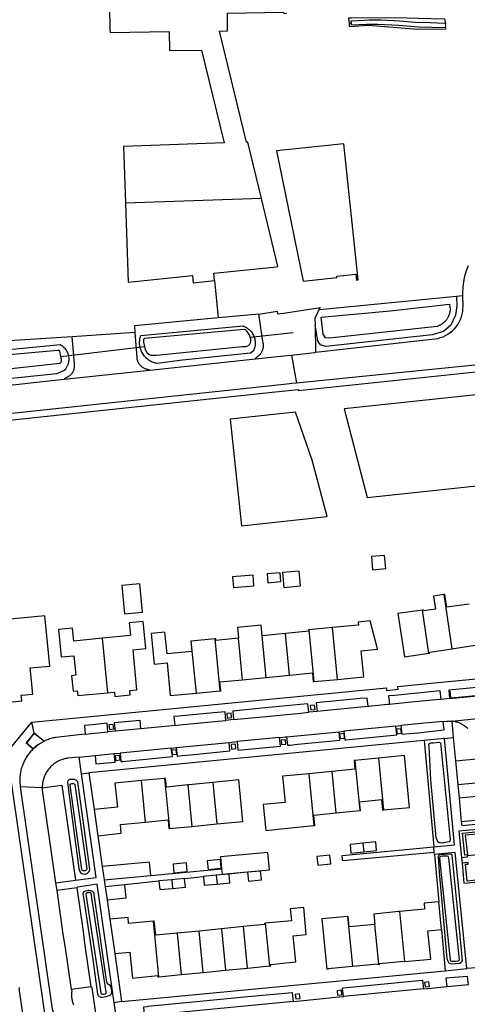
# Model space of a CAD drawing. Header units: metres. Extents: x 174423 to 175128, y 462196 to 462742.
# Tile 56 of 137: x 175050.36 to 175051.39, y 462724.8 to 462727.05. Entities that reach past the tile are written whole.
import ezdxf

# ---------------------------------------------------------------- set-up
doc = ezdxf.new("R2010")
doc.units = ezdxf.units.M
doc.layers.add('N-XX-AL-LIJN_0.20-G', color=7, linetype='Continuous', lineweight=25)

# ---------------------------------------------------------------- blocks, each defined once
blk = doc.blocks.new('Situatie')
at = {"lineweight": -3}
for p, q in [((-4.9253, 13.432), (-4.9293, 13.4318)), ((-5.1304, 13.0316), (-5.441, 13.0206)), ((-5.2374, 12.8443), (-5.2293, 12.759)), ((-5.1361, 12.7678), (-5.2293, 12.759)), ((-5.1556, 12.7149), (-5.0577, 12.7257)), ((-5.5884, 12.6708), (-5.3975, 12.6937)), ((-5.3853, 12.6399), (-5.1438, 12.6656)), ((-5.0615, 12.6743), (-5.0503, 12.6104)), ((-5.581, 12.619), (-5.3853, 12.6399)), ((-5.8235, 12.5932), (-5.581, 12.619)), ((-4.7132, 12.1276), (-4.695, 12.0038)), ((-4.7476, 11.9937), (-4.762, 12.0921)), ((-4.9679, 12.0521), (-5.0217, 12.0473)), ((-4.9564, 11.9339), (-4.9679, 12.0521)), ((-5.494, 12.0276), (-5.4821, 11.9032)), ((-5.2367, 12.0264), (-5.2904, 12.0211)), ((-5.2367, 12.0264), (-5.2251, 11.9078)), ((-5.1733, 11.933), (-5.1826, 12.0278)), ((-5.0751, 12.0383), (-5.1288, 12.0331)), ((-5.1196, 11.9382), (-5.1288, 12.0331)), ((-5.0658, 11.9435), (-5.0751, 12.0383)), ((-5.0217, 12.0473), (-5.0102, 11.9287)), ((-5.2789, 11.9026), (-5.2904, 12.0211)), ((-4.695, 12.0038), (-4.642, 12.0116)), ((-5.1733, 11.933), (-5.1196, 11.9382)), ((-5.1196, 11.9382), (-5.0658, 11.9435)), ((-5.0102, 11.9287), (-4.9564, 11.9339)), ((-5.2789, 11.9026), (-5.2251, 11.9078)), ((-4.7004, 11.89), (-4.7198, 11.8882)), ((-5.003, 11.8605), (-5.022, 11.8587)), ((-5.6496, 11.811), (-5.6549, 11.836)), ((-5.1937, 11.8419), (-5.2113, 11.8402)), ((-4.8235, 11.8271), (-4.9418, 11.8155)), ((-4.8235, 11.8271), (-4.8115, 11.8282)), ((-5.5326, 11.8088), (-5.4809, 11.8139)), ((-5.4636, 11.8156), (-5.4809, 11.8139)), ((-5.4063, 11.8212), (-5.4636, 11.8156)), ((-5.0891, 11.8011), (-5.1859, 11.7917)), ((-5.073, 11.8027), (-4.9527, 11.8144)), ((-4.9527, 11.8144), (-4.9418, 11.8155)), ((-4.7122, 11.7989), (-4.6919, 11.8008)), ((-5.3365, 11.777), (-5.3248, 11.7781)), ((-5.3248, 11.7781), (-5.2041, 11.7899)), ((-5.2041, 11.7899), (-5.1859, 11.7917)), ((-4.7583, 11.7942), (-4.7364, 11.5514)), ((-5.5466, 11.7564), (-5.51, 11.76)), ((-5.5412, 11.7185), (-5.5466, 11.7564)), ((-5.51, 11.76), (-5.4665, 11.7643)), ((-5.4665, 11.7643), (-5.4533, 11.7656)), ((-5.3365, 11.777), (-5.4533, 11.7656)), ((-4.863, 11.7543), (-4.9167, 11.749)), ((-4.9167, 11.749), (-4.9055, 11.6344)), ((-4.863, 11.7543), (-4.8514, 11.6357)), ((-4.6869, 11.7479), (-4.6816, 11.6932)), ((-5.5412, 11.7185), (-5.5247, 11.7201)), ((-5.5247, 11.7201), (-5.5127, 11.6367)), ((-4.9685, 11.7238), (-5.0222, 11.7185)), ((-5.0222, 11.7185), (-5.0107, 11.5999)), ((-4.9593, 11.6291), (-4.9685, 11.7238)), ((-5.6308, 11.6865), (-5.6811, 11.6882)), ((-5.3514, 11.7079), (-5.4042, 11.7027)), ((-5.3951, 11.6079), (-5.4042, 11.7027)), ((-5.3514, 11.7079), (-5.3401, 11.5933)), ((-5.2982, 11.6929), (-5.289, 11.5983)), ((-5.2415, 11.6985), (-5.2321, 11.6038)), ((-4.6788, 11.6633), (-4.6736, 11.6089)), ((-4.9593, 11.6291), (-4.9055, 11.6344)), ((-5.3401, 11.5933), (-5.289, 11.5983)), ((-5.289, 11.5983), (-5.2321, 11.6038)), ((-5.5041, 11.577), (-5.4943, 11.5066)), ((-4.8984, 11.5599), (-4.8965, 11.54)), ((-4.7353, 11.5385), (-4.7367, 11.5514)), ((-4.7349, 11.5343), (-4.7251, 11.426)), ((-4.6731, 11.5273), (-4.6717, 11.5144)), ((-5.3832, 11.4862), (-5.2213, 11.5013)), ((-5.2337, 11.4865), (-5.2317, 11.4666)), ((-5.5998, 11.4693), (-5.5548, 11.4757)), ((-5.597, 11.452), (-5.5998, 11.4693)), ((-5.4895, 11.4763), (-5.4869, 11.4602)), ((-5.3643, 11.4728), (-5.4424, 11.4648)), ((-5.3351, 11.4765), (-5.3331, 11.4566)), ((-5.2629, 11.4831), (-5.3056, 11.4788)), ((-5.5522, 11.4581), (-5.597, 11.452)), ((-5.4828, 11.4308), (-5.4765, 11.3863)), ((-4.8023, 11.2897), (-4.8138, 11.4038)), ((-5.3645, 11.2548), (-5.3769, 11.3822)), ((-5.1111, 11.2796), (-5.1207, 11.3771)), ((-4.9337, 11.3924), (-4.9223, 11.2791)), ((-4.8622, 11.2838), (-4.8714, 11.3742)), ((-5.2724, 11.3594), (-5.3231, 11.3544)), ((-5.3231, 11.3544), (-5.3138, 11.2598)), ((-5.2217, 11.3643), (-5.2724, 11.3594)), ((-5.2631, 11.2648), (-5.2724, 11.3594)), ((-5.1711, 11.3693), (-5.2217, 11.3643)), ((-5.2217, 11.3643), (-5.2125, 11.2697)), ((-5.1618, 11.2747), (-5.1711, 11.3693)), ((-4.7191, 11.3626), (-4.7103, 11.2688)), ((-5.4653, 11.3078), (-5.4497, 11.1983)), ((-5.3138, 11.2598), (-5.2631, 11.2648)), ((-5.2631, 11.2648), (-5.2125, 11.2697)), ((-5.2125, 11.2697), (-5.1618, 11.2747)), ((-5.1618, 11.2747), (-5.1111, 11.2796)), ((-4.6404, 11.2752), (-4.6609, 11.2735)), ((-5.3645, 11.2548), (-5.3138, 11.2598)), ((-4.7599, 11.2274), (-4.9428, 11.2098)), ((-5.4497, 11.1983), (-5.4668, 11.1958)), ((-5.4616, 11.1599), (-5.4668, 11.1958)), ((-5.0577, 11.1988), (-5.397, 11.1661))]:
    blk.add_line(p, q, dxfattribs=at)
for points in [[(-5.0776, 13.7973), (-5.2179, 13.795), (-5.218, 13.8071), (-5.2801, 13.8061), (-5.2799, 13.7949), (-5.4816, 13.7916), (-5.4762, 13.4184), (-5.4761, 13.4106), (-5.3407, 13.4126), (-5.3401, 13.3693), (-5.2672, 13.3704), (-5.2156, 13.1583), (-5.4455, 13.1502), (-5.441, 13.0206)], [(-5.1304, 13.0316), (-5.1616, 13.1599), (-5.1644, 13.1599), (-5.226, 13.4132), (-5.2078, 13.4143), (-5.2078, 13.4159), (-5.2078, 13.4224), (-5.208, 13.4549), (-5.0795, 13.457), (-5.0794, 13.4542), (-5.0719, 13.4544)], [(-4.9293, 13.4318), (-4.9296, 13.4361), (-4.9303, 13.4439), (-4.9242, 13.4443), (-4.823, 13.4446), (-4.7721, 13.4432), (-4.7121, 13.4418), (-4.7098, 13.4309)], [(-4.7095, 13.4216), (-4.7098, 13.4178), (-4.7731, 13.4175), (-4.8867, 13.4264), (-4.9286, 13.4238), (-4.9289, 13.4275), (-4.9293, 13.4318)], [(-4.9253, 13.432), (-4.9249, 13.4277), (-4.89, 13.4294), (-4.8642, 13.4299), (-4.8164, 13.4275), (-4.7711, 13.4234), (-4.7101, 13.4216), (-4.7095, 13.4216), (-4.709, 13.4274), (-4.7098, 13.4309), (-4.745, 13.4325), (-4.7787, 13.4335), (-4.8149, 13.4363), (-4.8568, 13.4388), (-4.8844, 13.439), (-4.9095, 13.4369), (-4.9256, 13.4362), (-4.9253, 13.432)], [(-5.0352, 12.8431), (-4.9576, 12.8516), (-4.9579, 12.8542), (-4.9143, 12.8588), (-4.913, 12.8454), (-4.9096, 12.8458), (-4.9423, 13.1564), (-5.0958, 13.1401), (-5.0352, 12.8431)], [(-5.441, 13.0206), (-5.4346, 12.8406), (-5.2877, 12.8558), (-5.286, 12.8393), (-5.2374, 12.8443), (-5.2391, 12.8608), (-5.0961, 12.8756), (-5.0926, 12.876), (-5.1304, 13.0316)], [(-5.2293, 12.759), (-5.4202, 12.7409), (-5.4192, 12.7257), (-5.5625, 12.7159), (-5.8632, 12.697), (-5.9137, 12.691), (-6.0266, 12.6783), (-6.099, 12.6702), (-6.5384, 12.6204), (-6.6105, 12.6126), (-6.6634, 12.6635), (-6.6895, 12.8142), (-6.6958, 12.8502), (-6.8834, 12.8142), (-7.2744, 12.7392), (-7.2866, 12.8142), (-7.3184, 13.0107)], [(-5.0064, 12.6805), (-4.7337, 12.7113), (-4.7275, 12.7123), (-4.7213, 12.714), (-4.7154, 12.7161), (-4.7096, 12.7188), (-4.7041, 12.7219), (-4.6989, 12.7255), (-4.694, 12.7296), (-4.6894, 12.734), (-4.6853, 12.7388), (-4.6816, 12.744), (-4.6784, 12.7494), (-4.6756, 12.7552), (-4.6733, 12.7611), (-4.6716, 12.7672), (-4.6704, 12.7734), (-4.6698, 12.7798), (-4.6696, 12.7861), (-4.67, 12.8096), (-4.6701, 12.8158), (-4.6696, 12.8288), (-4.668, 12.8417), (-4.6654, 12.8544), (-4.6616, 12.8669), (-4.6568, 12.879)], [(-4.6849, 12.808), (-4.6838, 12.7862), (-4.687, 12.7649), (-4.6972, 12.7425), (-4.7143, 12.7278), (-4.7403, 12.7207), (-4.9831, 12.6934), (-4.995, 12.6973), (-5.0016, 12.7068), (-5.0076, 12.743)], [(-4.67, 12.8096), (-4.6849, 12.808), (-4.9979, 12.7774), (-4.9988, 12.7773)], [(-4.6992, 12.7768), (-4.6994, 12.7753), (-4.6996, 12.7738), (-4.6998, 12.7723), (-4.7002, 12.7709), (-4.7005, 12.7694), (-4.7009, 12.7679), (-4.7014, 12.7665), (-4.7019, 12.7651), (-4.7025, 12.7637), (-4.7031, 12.7623), (-4.7038, 12.7609), (-4.7045, 12.7596), (-4.7053, 12.7583), (-4.7061, 12.757), (-4.7069, 12.7558), (-4.7078, 12.7546), (-4.7088, 12.7534), (-4.7097, 12.7522), (-4.7108, 12.7511), (-4.7118, 12.75), (-4.7129, 12.749), (-4.714, 12.748), (-4.7152, 12.747), (-4.7164, 12.7461), (-4.7176, 12.7452), (-4.7189, 12.7443), (-4.7202, 12.7435), (-4.7215, 12.7428), (-4.7228, 12.7421), (-4.7242, 12.7414), (-4.7256, 12.7408), (-4.727, 12.7403), (-4.7284, 12.7397), (-4.9749, 12.7129), (-4.9838, 12.7137), (-4.989, 12.722), (-4.9934, 12.7606), (-4.8364, 12.7753), (-4.7003, 12.7907), (-4.6991, 12.7783), (-4.6992, 12.7768)], [(-5.1438, 12.6656), (-5.1408, 12.6697), (-5.1395, 12.6705), (-5.1382, 12.6713), (-5.137, 12.6723), (-5.1358, 12.6732), (-5.1347, 12.6743), (-5.1336, 12.6754), (-5.1326, 12.6765), (-5.1316, 12.6777), (-5.1307, 12.679), (-5.1299, 12.6803), (-5.1291, 12.6816), (-5.1284, 12.683), (-5.1278, 12.6844), (-5.1272, 12.6859), (-5.1268, 12.6873), (-5.1264, 12.6888), (-5.1261, 12.6903), (-5.1258, 12.6919), (-5.1257, 12.6934), (-5.1256, 12.6949), (-5.1256, 12.6965), (-5.1257, 12.698), (-5.1258, 12.6996), (-5.126, 12.7007), (-5.1361, 12.7678), (-5.0941, 12.7741), (-5.0932, 12.768), (-5.0796, 12.7701), (-5.0446, 12.7753), (-4.9963, 12.7828), (-4.9988, 12.7773), (-5.0079, 12.7577), (-5.0076, 12.743), (-5.0064, 12.6805)], [(-5.4192, 12.7257), (-5.4152, 12.6683), (-5.4151, 12.6675), (-5.4148, 12.666), (-5.4145, 12.6644), (-5.414, 12.6629), (-5.4135, 12.6614), (-5.413, 12.6599), (-5.4123, 12.6585), (-5.4116, 12.6571), (-5.4108, 12.6557), (-5.4099, 12.6544), (-5.409, 12.6531), (-5.408, 12.6519), (-5.4069, 12.6507), (-5.4058, 12.6496), (-5.4046, 12.6485), (-5.4034, 12.6475), (-5.4022, 12.6466), (-5.4008, 12.6457), (-5.3995, 12.6449), (-5.3981, 12.6442), (-5.3966, 12.6435), (-5.3952, 12.6429), (-5.3937, 12.6424), (-5.3922, 12.6419), (-5.3906, 12.6416), (-5.3853, 12.6399)], [(-5.4058, 12.7185), (-5.1717, 12.7406), (-5.1693, 12.7396), (-5.167, 12.7385), (-5.1647, 12.7373), (-5.1626, 12.7359), (-5.1605, 12.7344), (-5.1585, 12.7328), (-5.1566, 12.731), (-5.1549, 12.7292), (-5.1532, 12.7272), (-5.1517, 12.7251), (-5.1503, 12.7229), (-5.1491, 12.7207), (-5.148, 12.7184), (-5.147, 12.716), (-5.1467, 12.7151), (-5.1462, 12.7135), (-5.1455, 12.7111), (-5.145, 12.7085), (-5.1447, 12.706), (-5.1445, 12.7034), (-5.1445, 12.7009), (-5.1446, 12.6983), (-5.1449, 12.6957), (-5.1454, 12.6932), (-5.146, 12.6907), (-5.1467, 12.6883), (-5.1477, 12.6859), (-5.1484, 12.6841), (-5.155, 12.6784), (-5.3106, 12.6629), (-5.3689, 12.6547), (-5.3717, 12.6553), (-5.3743, 12.6561), (-5.377, 12.657), (-5.3796, 12.6581), (-5.3821, 12.6593), (-5.3845, 12.6606), (-5.3869, 12.6621), (-5.3892, 12.6637), (-5.3913, 12.6655), (-5.3934, 12.6673), (-5.3954, 12.6693), (-5.3972, 12.6714), (-5.3989, 12.6736), (-5.4005, 12.6759), (-5.402, 12.6782), (-5.4033, 12.6807), (-5.4045, 12.6832), (-5.4055, 12.6858), (-5.4064, 12.6885), (-5.4072, 12.6912), (-5.4075, 12.6926), (-5.4077, 12.6939), (-5.4082, 12.6966), (-5.4084, 12.6994), (-5.4085, 12.7022), (-5.4085, 12.705), (-5.4082, 12.7078), (-5.4079, 12.7105), (-5.4073, 12.7133), (-5.4066, 12.716), (-5.4058, 12.7185)], [(-5.3994, 12.7098), (-5.3997, 12.7061), (-5.3997, 12.7038), (-5.3975, 12.6937), (-5.3961, 12.6869), (-5.392, 12.6798), (-5.3875, 12.676), (-5.3826, 12.6742), (-5.3774, 12.6741), (-5.3703, 12.6742), (-5.1743, 12.6936), (-5.1649, 12.6939), (-5.16, 12.6963), (-5.157, 12.6989), (-5.1552, 12.702), (-5.1547, 12.7065), (-5.1547, 12.711), (-5.1556, 12.7149), (-5.1564, 12.7185), (-5.1629, 12.7281), (-5.1663, 12.7316), (-5.1693, 12.7328), (-5.3974, 12.7123), (-5.3994, 12.7098)], [(-5.581, 12.619), (-5.5763, 12.623), (-5.5761, 12.623), (-5.5747, 12.6236), (-5.5733, 12.6242), (-5.5719, 12.6249), (-5.5706, 12.6256), (-5.5694, 12.6264), (-5.5682, 12.6273), (-5.567, 12.6283), (-5.5659, 12.6293), (-5.5648, 12.6303), (-5.5638, 12.6315), (-5.5628, 12.6326), (-5.562, 12.6338), (-5.5611, 12.6351), (-5.5604, 12.6364), (-5.5597, 12.6378), (-5.5591, 12.6391), (-5.5586, 12.6406), (-5.5581, 12.642), (-5.5577, 12.6434), (-5.5574, 12.6449), (-5.5572, 12.6464), (-5.5571, 12.6479), (-5.557, 12.6494), (-5.557, 12.6509), (-5.5571, 12.6524), (-5.5573, 12.6539), (-5.5576, 12.6554), (-5.5625, 12.7159)], [(-5.8201, 12.6094), (-5.5975, 12.6321), (-5.5818, 12.6386), (-5.5771, 12.6428), (-5.5729, 12.6504), (-5.5725, 12.6512), (-5.5716, 12.6534), (-5.5709, 12.6557), (-5.5704, 12.658), (-5.57, 12.6603), (-5.5697, 12.6627), (-5.5696, 12.665), (-5.5697, 12.6674), (-5.5699, 12.6698), (-5.5703, 12.6721), (-5.5707, 12.6737), (-5.5709, 12.6744), (-5.5716, 12.6767), (-5.5724, 12.6789), (-5.5734, 12.6811), (-5.5746, 12.6831), (-5.5759, 12.6851), (-5.5773, 12.687), (-5.5788, 12.6889), (-5.5805, 12.6905), (-5.5823, 12.6921), (-5.5841, 12.6936), (-5.5861, 12.6949), (-5.5881, 12.6961), (-5.5903, 12.6972), (-5.8401, 12.673)], [(-5.5921, 12.6844), (-5.5941, 12.6849), (-5.596, 12.6849), (-5.8336, 12.663), (-5.8345, 12.6588), (-5.8343, 12.6552), (-5.8321, 12.6461), (-5.8287, 12.6326), (-5.8248, 12.6302), (-5.8216, 12.6302), (-5.7512, 12.6384), (-5.5907, 12.6554), (-5.5876, 12.6582), (-5.5869, 12.6607), (-5.5869, 12.6633), (-5.5884, 12.6708), (-5.5908, 12.6827), (-5.5921, 12.6844)], [(-5.0615, 12.6743), (-5.0092, 12.6802), (-5.0064, 12.6805)], [(-4.3372, 12.6852), (-4.3362, 12.6821), (-4.3409, 12.6816), (-5.0503, 12.6104)], [(-6.5801, 12.4293), (-6.5746, 12.4312), (-6.569, 12.4328), (-6.5634, 12.4341), (-5.1057, 12.5891), (-5.0456, 12.5957), (-5.0452, 12.5929), (-4.3362, 12.668), (-4.223, 12.3395), (-4.2039, 12.294), (-4.1804, 12.2975), (-4.1096, 12.3081), (-4.1063, 12.2862), (-4.093, 12.1978)], [(-5.1438, 12.6656), (-5.0789, 12.6725), (-5.0615, 12.6743)], [(-5.0503, 12.6104), (-5.0611, 12.6093), (-5.065, 12.6088), (-5.1073, 12.6043), (-6.5726, 12.4479)], [(-4.309, 12.4658), (-4.3595, 12.6134), (-4.9412, 12.5514), (-4.8885, 12.349), (-4.3033, 12.4115), (-4.309, 12.4658)], [(-4.9803, 12.3053), (-5.0141, 12.4344), (-5.0525, 12.5439), (-5.2015, 12.5282), (-5.1759, 12.2845), (-4.9803, 12.3053)], [(-4.8764, 12.1839), (-4.8459, 12.1867), (-4.8487, 12.2167), (-4.8791, 12.214), (-4.8764, 12.1839)], [(-5.1964, 12.1676), (-5.1944, 12.1432), (-5.1474, 12.147), (-5.1494, 12.1714), (-5.1964, 12.1676)], [(-5.0859, 12.157), (-5.0876, 12.1769), (-5.1174, 12.1745), (-5.1158, 12.1545), (-5.0859, 12.157)], [(-5.079, 12.1439), (-5.0408, 12.1472), (-5.0437, 12.181), (-5.0819, 12.1778), (-5.079, 12.1439)], [(-5.4493, 12.1482), (-5.4434, 12.0837), (-5.4019, 12.0875), (-5.4077, 12.152), (-5.4493, 12.1482)], [(-4.7132, 12.1276), (-4.7372, 12.124), (-4.7328, 12.0943), (-4.7601, 12.0902), (-4.7604, 12.0924), (-4.762, 12.0921)], [(-4.6559, 12.1058), (-4.7065, 12.0984), (-4.7113, 12.1279), (-4.7132, 12.1276)], [(-5.6583, 11.9598), (-5.6136, 11.9639), (-5.6248, 12.0788), (-5.7115, 12.0703), (-5.7031, 11.986), (-5.7509, 11.9812), (-5.7506, 11.9779), (-5.7639, 11.9766), (-5.7603, 11.9402), (-5.7469, 11.9415), (-5.7421, 11.8917), (-5.7155, 11.8943), (-5.7143, 11.8809), (-5.6777, 11.8845), (-5.679, 11.8978), (-5.6525, 11.9004), (-5.6583, 11.9598)], [(-4.762, 12.0921), (-4.8183, 12.0844), (-4.8037, 11.9854), (-4.7476, 11.9937)], [(-5.494, 12.0276), (-5.5587, 12.0214), (-5.5615, 12.0505), (-5.5936, 12.0474), (-5.5877, 11.9851), (-5.5585, 11.9879), (-5.5542, 11.9431), (-5.564, 11.9422), (-5.5606, 11.9069), (-5.5508, 11.9079), (-5.5498, 11.8967), (-5.4821, 11.9032)], [(-5.4821, 11.9032), (-5.466, 11.9047), (-5.4651, 11.895), (-5.4299, 11.8984), (-5.4308, 11.9081), (-5.4145, 11.9097), (-5.4232, 12.0011), (-5.394, 12.004), (-5.4001, 12.0661), (-5.4321, 12.0629), (-5.4293, 12.0339), (-5.494, 12.0276)], [(-5.1288, 12.0331), (-5.1312, 12.0572), (-5.1849, 12.0519), (-5.1826, 12.0278)], [(-4.9564, 11.9339), (-4.8964, 11.9397), (-4.902, 11.9991), (-4.8651, 12.0026), (-4.8653, 12.0036), (-4.8819, 12.0675), (-4.9092, 12.0647), (-4.9085, 12.0574), (-4.9679, 12.0521)], [(-5.2904, 12.0211), (-5.2918, 12.021), (-5.2895, 11.9972), (-5.3459, 11.9919), (-5.3508, 12.0416), (-5.3821, 12.0386), (-5.3755, 11.9689), (-5.3456, 11.9718), (-5.3386, 11.8969), (-5.2789, 11.9026)], [(-5.1826, 12.0278), (-5.2342, 12.0227), (-5.2346, 12.0266), (-5.2367, 12.0264)], [(-5.0217, 12.0473), (-5.0225, 12.0472), (-5.0221, 12.0435), (-5.0751, 12.0383)], [(-5.8851, 11.0639), (-5.6155, 11.1028), (-5.7108, 11.7673), (-5.6549, 11.836), (-5.3707, 11.8635), (-4.8445, 11.9146), (-4.8442, 11.9087), (-4.8178, 11.9113), (-4.8187, 11.9172), (-4.7504, 11.9245), (-4.5378, 11.9449), (-4.0649, 12.011)], [(-4.7476, 11.9937), (-4.7459, 11.994), (-4.7461, 11.9959), (-4.7458, 11.9963), (-4.695, 12.0038)], [(-5.0658, 11.9435), (-5.0139, 11.9485), (-5.012, 11.9285), (-5.0102, 11.9287)], [(-5.2251, 11.9078), (-5.2232, 11.908), (-5.2251, 11.928), (-5.1733, 11.933)], [(-4.5494, 11.9048), (-4.5516, 11.9237), (-4.7023, 11.9093), (-4.7004, 11.89), (-4.5494, 11.9048)], [(-4.6996, 11.908), (-4.6983, 11.892), (-4.6644, 11.8951), (-4.6338, 11.898), (-4.5937, 11.9021), (-4.5515, 11.9056), (-4.5533, 11.922)], [(-4.8867, 11.8719), (-4.8886, 11.8913), (-4.9049, 11.8899), (-5.0049, 11.8799), (-5.003, 11.8605)], [(-4.7198, 11.8882), (-4.7216, 11.9074), (-4.7813, 11.9017), (-4.8259, 11.8973), (-4.8397, 11.896), (-4.8378, 11.8766)], [(-5.022, 11.8587), (-5.0241, 11.878), (-5.0421, 11.8764), (-5.1215, 11.8688), (-5.1955, 11.8615), (-5.1937, 11.8419)], [(-5.0177, 11.864), (-5.0078, 11.865), (-5.0088, 11.8752), (-5.0188, 11.8742), (-5.0177, 11.864)], [(-4.8867, 11.8719), (-4.9029, 11.8703), (-5.003, 11.8605)], [(-4.8378, 11.8766), (-4.8422, 11.8762), (-4.8849, 11.8721), (-4.8867, 11.8719)], [(-4.7198, 11.8882), (-4.7232, 11.8878), (-4.7794, 11.8823), (-4.8242, 11.878), (-4.8378, 11.8766)], [(-5.2113, 11.8402), (-5.2132, 11.8597), (-5.2395, 11.8572), (-5.3188, 11.8498), (-5.3303, 11.8487), (-5.3284, 11.8288)], [(-5.2096, 11.8557), (-5.2086, 11.8455), (-5.1986, 11.8465), (-5.1996, 11.8567), (-5.2096, 11.8557)], [(-5.1937, 11.8419), (-5.1197, 11.8491), (-5.0402, 11.8569), (-5.022, 11.8587)], [(-4.7151, 11.8375), (-4.7069, 11.8383), (-4.7063, 11.8383), (-4.7042, 11.8385), (-4.702, 11.8386), (-4.6998, 11.8386), (-4.6977, 11.8385), (-4.6955, 11.8383), (-4.5283, 11.856)], [(-5.4809, 11.8139), (-5.4824, 11.8336), (-5.5163, 11.8302), (-5.5345, 11.8288), (-5.5326, 11.8088)], [(-5.4775, 11.8196), (-5.4676, 11.8206), (-5.4686, 11.8308), (-5.4786, 11.8298), (-5.4775, 11.8196)], [(-5.4636, 11.8156), (-5.4656, 11.8352), (-5.4083, 11.8409), (-5.4063, 11.8212)], [(-5.3284, 11.8288), (-5.3351, 11.8281), (-5.3663, 11.8251), (-5.4063, 11.8212)], [(-5.3284, 11.8288), (-5.317, 11.8299), (-5.2375, 11.8376), (-5.2113, 11.8402)], [(-4.9418, 11.8155), (-4.9399, 11.7959), (-4.9375, 11.7961), (-4.821, 11.8073), (-4.8235, 11.8271)], [(-4.8115, 11.8282), (-4.8096, 11.8085), (-4.773, 11.8121), (-4.7131, 11.8183), (-4.7151, 11.8375)], [(-4.7151, 11.8375), (-4.7566, 11.8336), (-4.8115, 11.8282)], [(-4.6589, 11.8214), (-4.6605, 11.8229), (-4.6621, 11.8243), (-4.6638, 11.8257), (-4.6655, 11.827), (-4.6673, 11.8283), (-4.6691, 11.8295), (-4.671, 11.8306), (-4.6729, 11.8317), (-4.6748, 11.8327), (-4.6768, 11.8336), (-4.6788, 11.8344), (-4.6809, 11.8352), (-4.683, 11.8359), (-4.6851, 11.8365), (-4.6872, 11.837), (-4.6893, 11.8375), (-4.6914, 11.8378), (-4.6936, 11.8381), (-4.6955, 11.8383), (-4.6919, 11.8008), (-4.6869, 11.7479), (-4.6384, 11.7528)], [(-5.6665, 11.7879), (-5.6496, 11.811), (-5.626, 11.793), (-5.6409, 11.7841), (-5.6516, 11.7752), (-5.668, 11.7891)], [(-5.6496, 11.811), (-5.668, 11.7891), (-5.6516, 11.7752), (-5.6495, 11.7771), (-5.6474, 11.779), (-5.6452, 11.7808), (-5.643, 11.7825), (-5.6408, 11.7842), (-5.6384, 11.7858), (-5.6361, 11.7874), (-5.6337, 11.7888), (-5.6312, 11.7902), (-5.6288, 11.7916), (-5.6272, 11.7924), (-5.6496, 11.811)], [(-5.5326, 11.8088), (-5.5404, 11.8081), (-5.5998, 11.8014), (-5.6006, 11.8013), (-5.6033, 11.8007), (-5.6061, 11.8001), (-5.6088, 11.7994), (-5.6115, 11.7986), (-5.6142, 11.7978), (-5.6169, 11.7968), (-5.6195, 11.7958), (-5.6221, 11.7947), (-5.6247, 11.7936), (-5.6272, 11.7924)], [(-5.1859, 11.7917), (-5.1843, 11.7721), (-5.0868, 11.7817), (-5.0891, 11.8011)], [(-5.0891, 11.8011), (-5.0861, 11.8014), (-5.076, 11.8024), (-5.073, 11.8027)], [(-5.073, 11.8027), (-5.0709, 11.7833), (-5.0647, 11.7839), (-5.0469, 11.7857), (-4.951, 11.7948), (-4.9527, 11.8144)], [(-4.9505, 11.7988), (-4.9405, 11.7998), (-4.9415, 11.81), (-4.9515, 11.809), (-4.9505, 11.7988)], [(-4.8204, 11.8097), (-4.8104, 11.8107), (-4.8114, 11.8209), (-4.8214, 11.8199), (-4.8204, 11.8097)], [(-4.7122, 11.7989), (-4.7583, 11.7942), (-4.7597, 11.7941), (-5.5247, 11.7201)], [(-5.3248, 11.7781), (-5.3229, 11.7589), (-5.3102, 11.7601), (-5.2921, 11.7616), (-5.2021, 11.7705), (-5.2041, 11.7899)], [(-5.1985, 11.7748), (-5.1885, 11.7758), (-5.1895, 11.786), (-5.1995, 11.785), (-5.1985, 11.7748)], [(-5.0852, 11.7951), (-5.0842, 11.7849), (-5.0742, 11.7859), (-5.0752, 11.7961), (-5.0852, 11.7951)], [(-4.7157, 11.5602), (-4.7215, 11.5605), (-4.7239, 11.5609), (-4.7274, 11.5633), (-4.7283, 11.565), (-4.7314, 11.572), (-4.7431, 11.7048), (-4.747, 11.7806), (-4.7475, 11.7849), (-4.7459, 11.7876), (-4.7431, 11.7886), (-4.7368, 11.7892), (-4.7253, 11.7904), (-4.7212, 11.7893), (-4.6992, 11.5681), (-4.7, 11.5643), (-4.7016, 11.5626), (-4.7147, 11.5604), (-4.7157, 11.5602)], [(-4.7367, 11.5514), (-4.7364, 11.5514), (-4.6888, 11.5561), (-4.7122, 11.7989)], [(-5.6516, 11.7752), (-5.6518, 11.775), (-5.6538, 11.773), (-5.6557, 11.771), (-5.6576, 11.7689), (-5.6594, 11.7667), (-5.6612, 11.7645), (-5.6629, 11.7623), (-5.6645, 11.76), (-5.6661, 11.7576), (-5.6676, 11.7552), (-5.6691, 11.7528), (-5.6704, 11.7503), (-5.6717, 11.7478), (-5.673, 11.7453), (-5.6741, 11.7427), (-5.6752, 11.7401), (-5.6762, 11.7375), (-5.6771, 11.7348), (-5.678, 11.7321), (-5.6788, 11.7294), (-5.6795, 11.7267), (-5.6801, 11.7239), (-5.6806, 11.7211), (-5.6811, 11.7183), (-5.6815, 11.7156), (-5.6818, 11.7127), (-5.682, 11.7099), (-5.6822, 11.7071), (-5.6822, 11.7043), (-5.6822, 11.7015), (-5.6821, 11.6986), (-5.682, 11.6958), (-5.6817, 11.693), (-5.6814, 11.6902), (-5.6811, 11.6882)], [(-5.5466, 11.7564), (-5.5734, 11.7538), (-5.5757, 11.7534), (-5.578, 11.753), (-5.5802, 11.7524), (-5.5825, 11.7518), (-5.5847, 11.7511), (-5.5869, 11.7503), (-5.589, 11.7495), (-5.5912, 11.7486), (-5.5933, 11.7476), (-5.5953, 11.7465), (-5.5974, 11.7454), (-5.5994, 11.7442), (-5.6013, 11.7429), (-5.6032, 11.7415), (-5.6051, 11.7401), (-5.6069, 11.7387), (-5.6086, 11.7371), (-5.6103, 11.7355), (-5.612, 11.7339), (-5.6135, 11.7322), (-5.6151, 11.7304), (-5.6165, 11.7286), (-5.6179, 11.7268), (-5.6193, 11.7249), (-5.6205, 11.7229), (-5.6218, 11.7209), (-5.6229, 11.7189), (-5.624, 11.7168), (-5.6249, 11.7147), (-5.6259, 11.7126), (-5.6267, 11.7104), (-5.6275, 11.7082), (-5.6282, 11.706), (-5.6288, 11.7038), (-5.6293, 11.7015), (-5.6298, 11.6992), (-5.6302, 11.6969), (-5.6305, 11.6946), (-5.6307, 11.6923), (-5.6309, 11.69), (-5.6309, 11.6891), (-5.6308, 11.6865)], [(-5.51, 11.76), (-5.5082, 11.7409), (-5.4645, 11.7451), (-5.4665, 11.7643)], [(-5.4642, 11.759), (-5.4632, 11.7488), (-5.4533, 11.7498), (-5.4543, 11.76), (-5.4642, 11.759)], [(-5.4533, 11.7656), (-5.4517, 11.7463), (-5.4475, 11.7467), (-5.3337, 11.7578), (-5.3365, 11.777)], [(-5.3348, 11.7721), (-5.3338, 11.762), (-5.3238, 11.7629), (-5.3249, 11.7731), (-5.3348, 11.7721)], [(-4.8514, 11.6357), (-4.7916, 11.6417), (-4.8034, 11.7602), (-4.863, 11.7543)], [(-4.9167, 11.749), (-4.9185, 11.7488), (-4.9165, 11.7289), (-4.9685, 11.7238)], [(-5.5548, 11.4757), (-5.5075, 11.4814), (-5.5412, 11.7185)], [(-5.0222, 11.7185), (-5.0819, 11.7127), (-5.0761, 11.653), (-5.126, 11.6482), (-5.1203, 11.5891), (-5.0704, 11.594), (-5.0107, 11.5999)], [(-5.6811, 11.6882), (-5.6084, 11.1807), (-5.6031, 11.1666), (-5.5935, 11.1486), (-5.5928, 11.1477), (-5.592, 11.1464), (-5.5913, 11.145), (-5.5906, 11.1437), (-5.59, 11.1423), (-5.5895, 11.1409), (-5.589, 11.1394), (-5.5886, 11.1379), (-5.5883, 11.1365), (-5.5881, 11.1349), (-5.588, 11.1334), (-5.5879, 11.1319), (-5.588, 11.1304), (-5.5881, 11.1289), (-5.5882, 11.1274), (-5.5885, 11.1259), (-5.5887, 11.1248)], [(-5.6308, 11.6865), (-5.5861, 11.6921), (-5.5548, 11.4757)], [(-5.5631, 11.7054), (-5.5642, 11.7055), (-5.5695, 11.7049), (-5.5723, 11.702), (-5.5734, 11.699), (-5.5644, 11.6278), (-5.5471, 11.5024), (-5.5456, 11.4966), (-5.5435, 11.493), (-5.5407, 11.491), (-5.5344, 11.4895), (-5.5329, 11.4895), (-5.5306, 11.4896), (-5.5274, 11.4914), (-5.524, 11.4952), (-5.523, 11.4977), (-5.5226, 11.5004), (-5.532, 11.5727), (-5.5493, 11.6996), (-5.5532, 11.7038), (-5.5572, 11.7052), (-5.5631, 11.7054)], [(-5.5617, 11.6958), (-5.5609, 11.6958), (-5.5592, 11.6958), (-5.5578, 11.6953), (-5.5567, 11.6941), (-5.5294, 11.5014), (-5.5296, 11.499), (-5.5312, 11.4973), (-5.5331, 11.4968), (-5.5342, 11.4968), (-5.5361, 11.4968), (-5.5387, 11.4968), (-5.5398, 11.4979), (-5.5402, 11.4996), (-5.5675, 11.6923), (-5.5674, 11.694), (-5.5671, 11.6945), (-5.5653, 11.6952), (-5.563, 11.6958), (-5.5617, 11.6958)], [(-5.4042, 11.7027), (-5.4653, 11.6966), (-5.4592, 11.642), (-5.5127, 11.6367), (-5.5041, 11.577), (-5.4503, 11.5824), (-5.4523, 11.6022), (-5.3951, 11.6079)], [(-5.2982, 11.6929), (-5.3472, 11.6881), (-5.3491, 11.7081), (-5.3514, 11.7079)], [(-5.2415, 11.6985), (-5.2953, 11.6932), (-5.2982, 11.6929)], [(-5.2321, 11.6038), (-5.1725, 11.6096), (-5.1817, 11.7044), (-5.2415, 11.6985)], [(-4.6816, 11.6932), (-4.6788, 11.6633), (-4.6303, 11.6683), (-4.6331, 11.698), (-4.6816, 11.6932)], [(-5.5998, 11.4693), (-5.6135, 11.5651), (-5.6308, 11.6865)], [(-4.9055, 11.6344), (-4.9038, 11.6346), (-4.9058, 11.6545), (-4.8558, 11.6595), (-4.8535, 11.6355), (-4.8514, 11.6357)], [(-5.0107, 11.5999), (-5.0084, 11.6002), (-5.0108, 11.624), (-4.9593, 11.6291)], [(-5.3951, 11.6079), (-5.344, 11.613), (-5.3434, 11.613), (-5.3415, 11.5932), (-5.3401, 11.5933)], [(-4.679, 11.5871), (-4.6731, 11.5273), (-4.6593, 11.5284), (-4.6598, 11.5319), (-4.6595, 11.532), (-4.6597, 11.5329), (-4.6659, 11.5323), (-4.671, 11.5831), (-4.6197, 11.5877), (-4.5874, 11.5905), (-4.5178, 11.5966), (-4.5131, 11.5491), (-4.5189, 11.5487), (-4.5185, 11.5442), (-4.5038, 11.5455), (-4.5094, 11.6024), (-4.679, 11.5871)], [(-4.6242, 11.6057), (-4.6249, 11.6133), (-4.6736, 11.6089), (-4.6727, 11.6003), (-4.6262, 11.6045), (-4.6242, 11.6057)], [(-4.6595, 11.532), (-4.6136, 11.536), (-4.6183, 11.5819), (-4.619, 11.5818), (-4.6648, 11.5782), (-4.6597, 11.5329)], [(-4.8984, 11.5599), (-4.9278, 11.5571), (-4.9258, 11.5372), (-4.8965, 11.54)], [(-4.8965, 11.54), (-4.8671, 11.5429), (-4.869, 11.5628), (-4.8984, 11.5599)], [(-5.2213, 11.5013), (-5.2202, 11.4894), (-5.1704, 11.494), (-5.112, 11.4993), (-5.1156, 11.5385), (-5.2238, 11.5285), (-5.2213, 11.5013)], [(-4.9718, 11.5126), (-4.9738, 11.5325), (-5.0038, 11.5295), (-5.0017, 11.5097), (-4.9718, 11.5126)], [(-4.7353, 11.5385), (-4.9441, 11.5193), (-4.9447, 11.5216), (-4.9459, 11.5317), (-4.7367, 11.5514)], [(-4.6609, 11.2735), (-4.6873, 11.5388), (-4.7349, 11.5343), (-4.7353, 11.5385)], [(-4.6871, 11.2853), (-4.677, 11.2863), (-4.6737, 11.2879), (-4.6721, 11.2901), (-4.6712, 11.2922), (-4.6785, 11.3724), (-4.6944, 11.5322), (-4.6961, 11.5337), (-4.6978, 11.5347), (-4.7127, 11.5339), (-4.7229, 11.5333), (-4.7248, 11.5325), (-4.7268, 11.529), (-4.7244, 11.4935), (-4.7063, 11.2967), (-4.7043, 11.2905), (-4.7028, 11.2877), (-4.7014, 11.2857), (-4.6956, 11.2845), (-4.6871, 11.2853)], [(-4.6576, 11.5123), (-4.6578, 11.5136), (-4.6579, 11.5157), (-4.6717, 11.5144), (-4.6675, 11.4684), (-4.4977, 11.4846), (-4.5026, 11.5326), (-4.5172, 11.5313), (-4.5168, 11.5284), (-4.5112, 11.529), (-4.5071, 11.4884), (-4.5768, 11.4816), (-4.597, 11.4798), (-4.6602, 11.4735), (-4.664, 11.5117), (-4.6576, 11.5123)], [(-5.4895, 11.4763), (-5.3832, 11.4862), (-5.3861, 11.5167), (-5.4943, 11.5066), (-5.4896, 11.4763), (-5.4895, 11.4763)], [(-5.2997, 11.4951), (-5.3016, 11.515), (-5.3321, 11.512), (-5.3302, 11.4921), (-5.2997, 11.4951)], [(-5.252, 11.4998), (-5.222, 11.5028), (-5.224, 11.5227), (-5.254, 11.5198), (-5.252, 11.4998)], [(-4.7164, 11.5302), (-4.721, 11.5298), (-4.7227, 11.5284), (-4.7236, 11.5257), (-4.699, 11.2931), (-4.698, 11.291), (-4.696, 11.2904), (-4.6927, 11.2902), (-4.6879, 11.2902), (-4.6875, 11.2903), (-4.6807, 11.2913), (-4.6792, 11.2919), (-4.6775, 11.2938), (-4.702, 11.5264), (-4.7037, 11.5295), (-4.706, 11.5301), (-4.7111, 11.5305), (-4.7124, 11.5305), (-4.7164, 11.5302)], [(-5.2337, 11.4865), (-5.263, 11.4836), (-5.2629, 11.4831), (-5.2611, 11.4637), (-5.2317, 11.4666)], [(-5.2317, 11.4666), (-5.2024, 11.4694), (-5.2043, 11.4891), (-5.2044, 11.4893), (-5.2337, 11.4865)], [(-5.1704, 11.494), (-5.1703, 11.4926), (-5.2043, 11.4891)], [(-5.1601, 11.4735), (-5.1303, 11.4764), (-5.1322, 11.4963), (-5.162, 11.4934), (-5.1601, 11.4735)], [(-5.4668, 11.1958), (-5.5054, 11.466), (-5.5503, 11.4592), (-5.5522, 11.4581)], [(-5.4869, 11.4602), (-5.4828, 11.4308), (-5.4394, 11.4351), (-5.4424, 11.4648), (-5.4869, 11.4602)], [(-5.3351, 11.4765), (-5.3644, 11.4737), (-5.3643, 11.4728), (-5.3624, 11.4538), (-5.3331, 11.4566)], [(-5.3331, 11.4566), (-5.3038, 11.4595), (-5.3056, 11.4788), (-5.3057, 11.4794), (-5.3351, 11.4765)], [(-5.5644, 11.2257), (-5.5788, 11.3252), (-5.583, 11.352), (-5.597, 11.452)], [(-5.5522, 11.4581), (-5.5378, 11.3583), (-5.5341, 11.3317), (-5.5198, 11.2317)], [(-5.4959, 11.2077), (-5.5, 11.2091), (-5.5024, 11.2116), (-5.504, 11.2149), (-5.5144, 11.2945), (-5.5345, 11.4258), (-5.5373, 11.445), (-5.5365, 11.447), (-5.5351, 11.4495), (-5.5321, 11.4513), (-5.5271, 11.4521), (-5.5255, 11.4523), (-5.5208, 11.4519), (-5.5177, 11.4513), (-5.5139, 11.4483), (-5.4888, 11.2733), (-5.4841, 11.2428), (-5.4829, 11.2402), (-5.482, 11.2397), (-5.4763, 11.2359), (-5.4739, 11.2321), (-5.4726, 11.2217), (-5.4726, 11.2172), (-5.4739, 11.2143), (-5.4767, 11.2125), (-5.4857, 11.2091), (-5.4893, 11.2085), (-5.4938, 11.2077), (-5.4959, 11.2077)], [(-5.5245, 11.4471), (-5.5261, 11.4467), (-5.5273, 11.4465), (-5.53, 11.4452), (-5.5311, 11.4434), (-5.497, 11.2181), (-5.4961, 11.2161), (-5.4931, 11.2152), (-5.4899, 11.2152), (-5.4874, 11.2158), (-5.4852, 11.2175), (-5.4849, 11.2198), (-5.519, 11.445), (-5.5214, 11.4471), (-5.5245, 11.4471)], [(-4.8023, 11.2897), (-4.7435, 11.2953), (-4.7497, 11.3596), (-4.7191, 11.3626), (-4.7251, 11.426), (-4.7588, 11.4228), (-4.7574, 11.4093), (-4.8138, 11.4038)], [(-5.1111, 11.2796), (-5.109, 11.2798), (-5.1093, 11.2829), (-5.0516, 11.2887), (-5.0576, 11.3484), (-5.0279, 11.3515), (-5.0337, 11.4129), (-5.0645, 11.41), (-5.0619, 11.3829), (-5.1207, 11.3771)], [(-4.8138, 11.4038), (-4.8162, 11.4036), (-4.8736, 11.398), (-4.8714, 11.3742)], [(-5.3769, 11.3822), (-5.4336, 11.3766), (-5.435, 11.3904), (-5.4765, 11.3863), (-5.4653, 11.3078), (-5.4305, 11.3113), (-5.4247, 11.2518), (-5.3669, 11.2576), (-5.3666, 11.2546), (-5.3645, 11.2548)], [(-5.3231, 11.3544), (-5.3718, 11.3496), (-5.375, 11.3824), (-5.3769, 11.3822)], [(-5.1207, 11.3771), (-5.1232, 11.3769), (-5.1229, 11.374), (-5.1711, 11.3693)], [(-4.9337, 11.3924), (-4.9919, 11.3868), (-4.9844, 11.3098), (-4.9808, 11.2725), (-4.9773, 11.2728), (-4.9774, 11.2737), (-4.9223, 11.2791)], [(-4.8714, 11.3742), (-4.9296, 11.3686), (-4.9319, 11.3926), (-4.9337, 11.3924)], [(-4.9223, 11.2791), (-4.8645, 11.2847), (-4.8644, 11.2836), (-4.8622, 11.2838)], [(-4.8622, 11.2838), (-4.8601, 11.284), (-4.8602, 11.2851), (-4.8048, 11.2905), (-4.8047, 11.2895), (-4.8023, 11.2897)], [(-5.4497, 11.1983), (-5.4008, 11.2029), (-4.7103, 11.2688), (-4.6609, 11.2735)], [(-4.9428, 11.2098), (-4.9447, 11.2289), (-4.9437, 11.2298), (-4.7627, 11.2474), (-4.7619, 11.2468), (-4.7599, 11.2274)], [(-4.7564, 11.232), (-4.7465, 11.233), (-4.7475, 11.2432), (-4.7574, 11.2422), (-4.7564, 11.232)], [(-4.7069, 11.2325), (-4.6573, 11.2373), (-4.6591, 11.2557), (-4.7087, 11.2514), (-4.7069, 11.2325)], [(-5.6753, 11.1713), (-5.6836, 11.2285), (-5.6823, 11.2286), (-5.6827, 11.2308)], [(-5.5644, 11.2257), (-5.5636, 11.2207), (-5.5639, 11.2186), (-5.564, 11.2164), (-5.5641, 11.2143), (-5.5641, 11.2121), (-5.564, 11.2099), (-5.5638, 11.2078), (-5.5636, 11.2057), (-5.5632, 11.2035), (-5.5628, 11.2014), (-5.5623, 11.1993), (-5.5618, 11.1972), (-5.5611, 11.1952), (-5.5604, 11.1931), (-5.5596, 11.1911)], [(-5.5063, 11.1556), (-5.5167, 11.2294), (-5.5198, 11.2317), (-5.5644, 11.2257)], [(-5.397, 11.1661), (-5.3985, 11.1862), (-5.3902, 11.1872), (-5.3901, 11.1878), (-5.271, 11.1989), (-5.1616, 11.2095), (-5.0597, 11.2188), (-5.0577, 11.1988)], [(-4.9574, 11.223), (-4.9564, 11.2129), (-4.9464, 11.2138), (-4.9474, 11.224), (-4.9574, 11.223)], [(-4.7599, 11.2274), (-4.7418, 11.2292), (-4.7069, 11.2325)], [(-5.0577, 11.1988), (-5.0342, 11.201), (-4.9609, 11.2081), (-4.9428, 11.2098)], [(-5.052, 11.2044), (-5.0421, 11.2054), (-5.0431, 11.2156), (-5.053, 11.2146), (-5.052, 11.2044)]]:
    blk.add_lwpolyline(points, dxfattribs=at)

msp = doc.modelspace()

# ---------------------------------------------------------------- block references
at = {"layer": 'N-XX-AL-LIJN_0.20-G'}
msp.add_blockref('Situatie', (175056.047, 462713.6112), dxfattribs=at)

doc.saveas('drawing.dxf')
